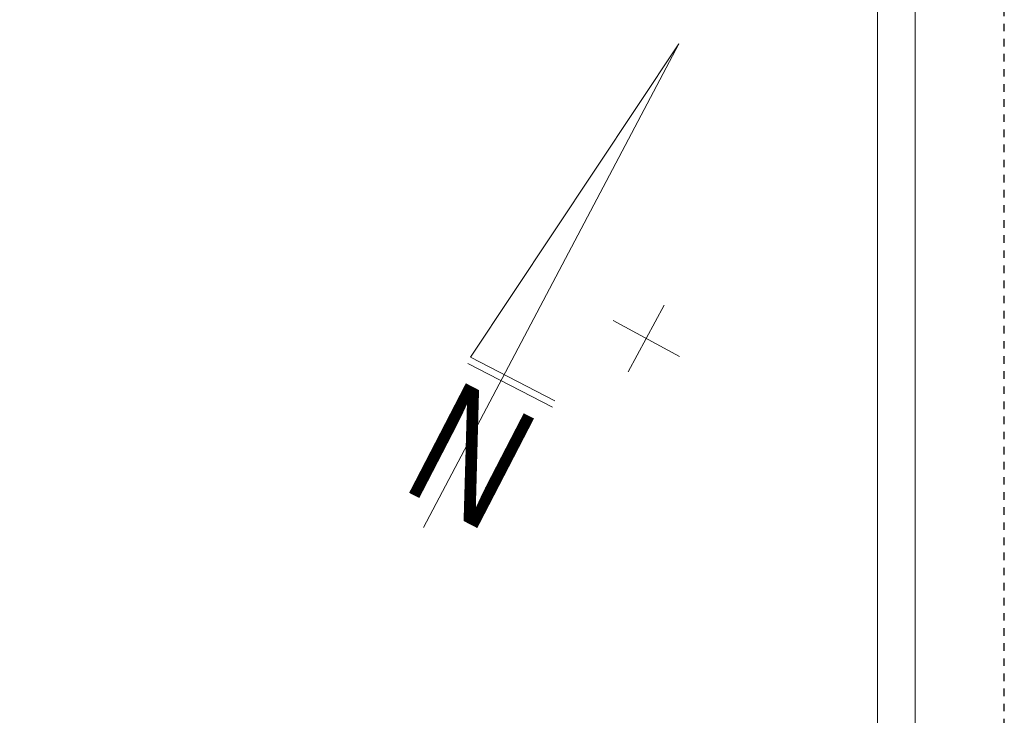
# Model space of a CAD drawing. Header units: metres. Extents: x 7437495 to 7437812, y 5556446 to 5556827.
# Tile 37 of 38: x 7437747 to 7437812, y 5556709 to 5556755. Entities that reach past the tile are written whole.
import ezdxf

# ---------------------------------------------------------------- set-up
doc = ezdxf.new("R2010")
doc.units = ezdxf.units.M
doc.header["$MEASUREMENT"] = 0
doc.linetypes.add('PTRW01_01-500', pattern=[1, 0.5, -0.5])
for name, color, linetype, lineweight in [('_arkusz', 7, 'Continuous', 13), ('Warstwa 2', 250, 'Continuous', 5), ('Warstwa 3', 250, 'Continuous', 5), ('Znak_N', 250, 'Continuous', 5)]:
    doc.layers.add(name, color=color, linetype=linetype, lineweight=lineweight)
doc.styles.add('Style-COMPRESSED', font='COMPRESSED.shx')

# ---------------------------------------------------------------- blocks, each defined once
blk = doc.blocks.new('2')
at = {"layer": 'Znak_N', "color": 250, "linetype": 'Continuous', "lineweight": 13}
for p, q in [((-0.57, 47.43), (-4.76, 0.76)), ((0.25, -20.69), (-0.57, 47.43)), ((-4.76, 0.76), (7.08, 0.99)), ((-4.65, -0.09), (7.19, 0.14))]:
    blk.add_line(p, q, dxfattribs=at)
at = {"layer": 'Znak_N', "color": 250, "linetype": 'Continuous', "lineweight": 13, "style": 'Style-COMPRESSED', "width": 0.833332}
blk.add_text('N', height=15.36, rotation=1.1353, dxfattribs=at).set_placement((-4.81, -17.77))

msp = doc.modelspace()

# ---------------------------------------------------------------- linework, layer by layer
at = {"layer": '_arkusz', "flags": 128}
for points in [[(7437515.216, 5556617.416), (7437806.325, 5556617.416), (7437806.325, 5556820.676), (7437515.216, 5556820.676), (7437515.216, 5556617.416)], [(7437515.216, 5556617.416), (7437806.325, 5556617.416), (7437806.325, 5556820.676), (7437515.216, 5556820.676), (7437515.216, 5556617.416)], [(7437517.716, 5556619.916), (7437803.825, 5556619.916), (7437803.825, 5556818.176), (7437517.716, 5556818.176), (7437517.716, 5556619.916)], [(7437517.716, 5556619.916), (7437803.825, 5556619.916), (7437803.825, 5556818.176), (7437517.716, 5556818.176), (7437517.716, 5556619.916)]]:
    msp.add_lwpolyline(points, close=True, dxfattribs=at)
at = {"layer": 'Warstwa 2', "color": 5, "linetype": 'PTRW01_01-500', "lineweight": 30, "flags": 128}
msp.add_lwpolyline([(7437494.929, 5556617.416), (7437812.216, 5556617.416), (7437812.216, 5556827.416), (7437494.929, 5556827.416), (7437494.929, 5556617.416)], close=True, dxfattribs=at)
at = {"layer": 'Warstwa 3', "color": 7, "linetype": 'Continuous', "lineweight": 0}
for p, q in [((7437789.711, 5556736), (7437787.328, 5556731.604)), ((7437786.322, 5556734.994), (7437790.717, 5556732.61))]:
    msp.add_line(p, q, dxfattribs=at)

# ---------------------------------------------------------------- block references
at = {"layer": 'Znak_N', "color": 7, "linetype": 'Continuous', "lineweight": 13, "xscale": 0.531344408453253, "yscale": 0.531344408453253, "zscale": 0.531344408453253, "rotation": 331.4960549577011}
msp.add_blockref('2', (7437778.908, 5556731.009), dxfattribs=at)
at = {"layer": 'Znak_N', "color": 7, "linetype": 'Continuous', "xscale": 0.531344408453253, "yscale": 0.531344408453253, "zscale": 0.531344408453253, "rotation": 331.4960549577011}
msp.add_blockref('2', (7437778.908, 5556731.009), dxfattribs=at)

doc.saveas('drawing.dxf')
